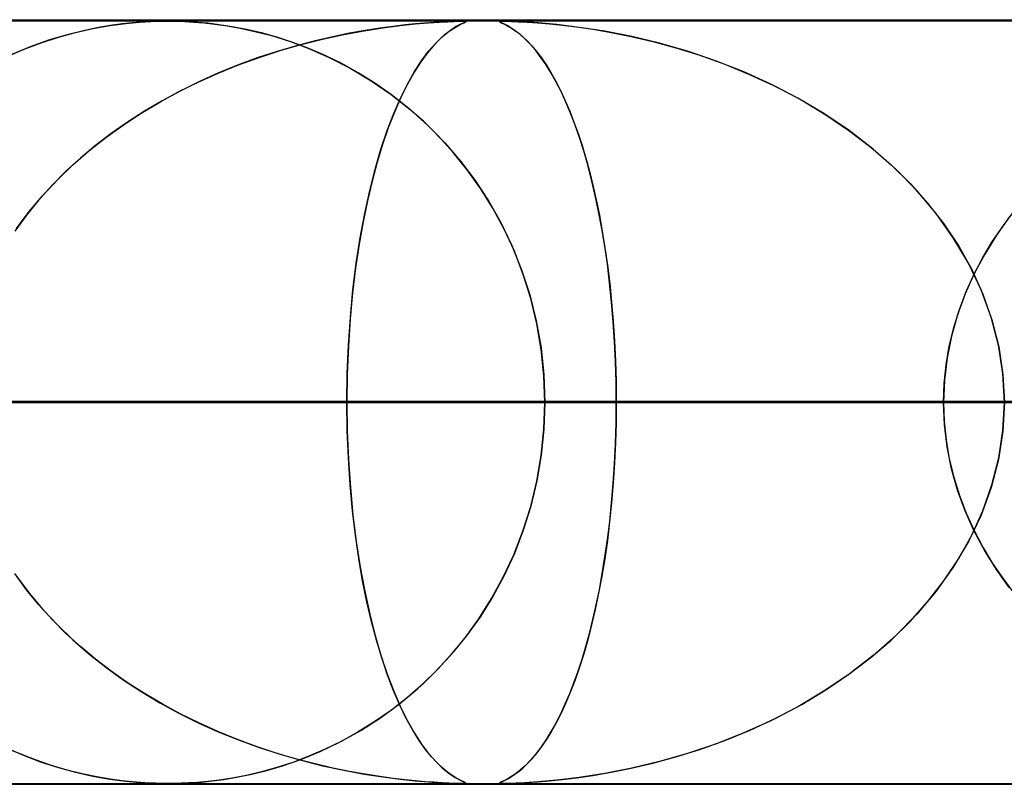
# Model space of a CAD drawing. Header units: millimetres. Extents: x -625 to 625, y -732 to 732.
# Tile 43 of 47: x 226 to 239, y 721 to 732. Entities that reach past the tile are written whole.
import ezdxf

# ---------------------------------------------------------------- set-up
doc = ezdxf.new("R2010")
doc.units = ezdxf.units.MM
doc.layers.add('HIDDEN', color=7, linetype='Continuous')
doc.layers.add('THICK', color=7, linetype='Continuous')

msp = doc.modelspace()

# ---------------------------------------------------------------- linework, layer by layer
at = {"layer": 'HIDDEN'}
for p, q in [((0, 731.49), (255.284, 731.49)), ((0, 731.49), (501.5, 731.49)), ((0, 731.49), (255.284, 731.49)), ((244.666, 731.48), (0, 731.48)), ((226.716, 731.332), (226.942, 731.383)), ((226.995, 731.393), (226.801, 731.352)), ((226.942, 731.383), (227.166, 731.422)), ((227.171, 731.423), (226.995, 731.393)), ((227.166, 731.422), (227.373, 731.449)), ((227.324, 731.444), (227.171, 731.423)), ((227.457, 731.458), (227.324, 731.444)), ((227.373, 731.449), (227.553, 731.466)), ((227.572, 731.468), (227.457, 731.458)), ((227.553, 731.466), (227.701, 731.475)), ((227.674, 731.474), (227.572, 731.468)), ((227.763, 731.477), (227.674, 731.474)), ((227.701, 731.475), (227.82, 731.479)), ((227.845, 731.479), (227.763, 731.477)), ((227.82, 731.479), (227.925, 731.48)), ((227.923, 731.48), (227.845, 731.479)), ((228.007, 731.479), (227.923, 731.48)), ((227.932, 731.48), (228.037, 731.479)), ((228.097, 731.477), (228.007, 731.479)), ((228.037, 731.479), (228.147, 731.475)), ((228.198, 731.472), (228.097, 731.477)), ((228.147, 731.475), (228.264, 731.468)), ((228.314, 731.465), (228.198, 731.472)), ((228.264, 731.468), (228.394, 731.458)), ((228.447, 731.453), (228.314, 731.465)), ((228.394, 731.458), (228.54, 731.442)), ((228.598, 731.434), (228.447, 731.453)), ((228.54, 731.442), (228.7, 731.419)), ((228.767, 731.408), (228.598, 731.434)), ((228.7, 731.419), (228.872, 731.389)), ((228.952, 731.373), (228.767, 731.408)), ((228.872, 731.389), (229.065, 731.347)), ((230.493, 731.356), (230.74, 731.394)), ((230.699, 731.389), (230.508, 731.359)), ((230.873, 731.412), (230.699, 731.389)), ((230.74, 731.394), (230.964, 731.423)), ((231.03, 731.431), (230.873, 731.412)), ((230.964, 731.423), (231.164, 731.444)), ((231.168, 731.445), (231.03, 731.431)), ((231.164, 731.444), (231.336, 731.459)), ((231.291, 731.456), (231.168, 731.445)), ((231.409, 731.464), (231.291, 731.456)), ((231.336, 731.459), (231.476, 731.469)), ((231.515, 731.471), (231.409, 731.464)), ((231.476, 731.469), (231.585, 731.474)), ((231.606, 731.475), (231.515, 731.471)), ((231.585, 731.474), (231.668, 731.478)), ((231.679, 731.478), (231.606, 731.475)), ((231.662, 731.385), (231.606, 731.346)), ((231.608, 731.348), (231.687, 731.4)), ((231.71, 731.414), (231.662, 731.385)), ((231.668, 731.478), (231.73, 731.48)), ((231.734, 731.48), (231.679, 731.478)), ((231.687, 731.4), (231.751, 731.436)), ((231.749, 731.435), (231.71, 731.414)), ((231.73, 731.48), (231.775, 731.48)), ((231.774, 731.48), (231.734, 731.48)), ((231.782, 731.451), (231.749, 731.435)), ((231.751, 731.436), (231.798, 731.458)), ((231.803, 731.48), (231.774, 731.48)), ((231.775, 731.48), (231.777, 731.48)), ((231.777, 731.48), (231.779, 731.48)), ((231.779, 731.48), (231.781, 731.48)), ((231.781, 731.48), (231.783, 731.48)), ((231.808, 731.462), (231.782, 731.451)), ((231.783, 731.48), (231.786, 731.48)), ((231.786, 731.48), (231.788, 731.48)), ((231.793, 731.48), (231.816, 731.479)), ((231.798, 731.458), (231.822, 731.47)), ((231.82, 731.478), (231.803, 731.48)), ((231.824, 731.471), (231.808, 731.462)), ((231.816, 731.479), (231.827, 731.476)), ((231.827, 731.475), (231.82, 731.478)), ((231.822, 731.47), (231.827, 731.475)), ((231.827, 731.476), (231.824, 731.471)), ((232.273, 731.478), (232.266, 731.475)), ((232.266, 731.474), (232.271, 731.478)), ((232.266, 731.475), (232.269, 731.471)), ((232.273, 731.469), (232.266, 731.474)), ((232.269, 731.471), (232.281, 731.464)), ((232.271, 731.478), (232.288, 731.48)), ((232.29, 731.48), (232.273, 731.478)), ((232.292, 731.459), (232.273, 731.469)), ((232.281, 731.464), (232.299, 731.456)), ((232.288, 731.48), (232.318, 731.48)), ((232.318, 731.48), (232.29, 731.48)), ((232.323, 731.444), (232.292, 731.459)), ((232.299, 731.456), (232.322, 731.445)), ((232.359, 731.48), (232.318, 731.48)), ((232.318, 731.48), (232.363, 731.479)), ((232.322, 731.445), (232.351, 731.431)), ((232.365, 731.423), (232.323, 731.444)), ((232.351, 731.431), (232.385, 731.412)), ((232.414, 731.478), (232.359, 731.48)), ((232.363, 731.479), (232.426, 731.478)), ((232.415, 731.394), (232.365, 731.423)), ((232.385, 731.412), (232.424, 731.389)), ((232.487, 731.475), (232.414, 731.478)), ((232.473, 731.356), (232.415, 731.394)), ((232.424, 731.389), (232.469, 731.359)), ((232.426, 731.478), (232.513, 731.474)), ((232.599, 731.47), (232.487, 731.475)), ((232.513, 731.474), (232.627, 731.468)), ((232.772, 731.458), (232.599, 731.47)), ((232.627, 731.468), (232.765, 731.458)), ((232.765, 731.458), (232.92, 731.445)), ((233.016, 731.436), (232.772, 731.458)), ((232.92, 731.445), (233.087, 731.428)), ((233.31, 731.4), (233.016, 731.436)), ((233.087, 731.428), (233.274, 731.405)), ((233.274, 731.405), (233.489, 731.374)), ((233.645, 731.348), (233.31, 731.4)), ((226.265, 731.198), (226.491, 731.271)), ((226.588, 731.299), (226.361, 731.23)), ((226.491, 731.271), (226.716, 731.332)), ((226.801, 731.352), (226.588, 731.299)), ((229.149, 731.327), (228.952, 731.373)), ((229.065, 731.347), (229.281, 731.291)), ((229.352, 731.27), (229.149, 731.327)), ((229.281, 731.291), (229.517, 731.217)), ((229.56, 731.203), (229.352, 731.27)), ((230.084, 731.277), (229.852, 731.223)), ((229.951, 731.246), (230.229, 731.307)), ((230.303, 731.322), (230.084, 731.277)), ((230.229, 731.307), (230.493, 731.356)), ((230.508, 731.359), (230.303, 731.322)), ((231.431, 731.191), (231.521, 731.278)), ((231.542, 731.297), (231.473, 731.234)), ((231.521, 731.278), (231.608, 731.348)), ((231.606, 731.346), (231.542, 731.297)), ((232.469, 731.359), (232.518, 731.322)), ((232.536, 731.307), (232.473, 731.356)), ((232.518, 731.322), (232.571, 731.277)), ((232.604, 731.246), (232.536, 731.307)), ((232.571, 731.277), (232.628, 731.223)), ((233.489, 731.374), (233.729, 731.333)), ((234.001, 731.278), (233.645, 731.348)), ((233.729, 731.333), (233.992, 731.28)), ((233.992, 731.28), (234.275, 731.214)), ((234.363, 731.191), (234.001, 731.278)), ((226.121, 731.145), (225.87, 731.042)), ((226.041, 731.114), (226.265, 731.198)), ((226.361, 731.23), (226.121, 731.145)), ((229.609, 731.159), (229.356, 731.085)), ((229.394, 731.096), (229.671, 731.176)), ((229.517, 731.217), (229.77, 731.123)), ((229.771, 731.123), (229.56, 731.203)), ((229.852, 731.223), (229.609, 731.159)), ((229.671, 731.176), (229.951, 731.246)), ((229.77, 731.123), (230.036, 731.007)), ((229.985, 731.031), (229.771, 731.123)), ((231.398, 731.155), (231.318, 731.06)), ((231.339, 731.086), (231.431, 731.191)), ((231.473, 731.234), (231.398, 731.155)), ((232.673, 731.176), (232.604, 731.246)), ((232.628, 731.223), (232.688, 731.159)), ((232.741, 731.096), (232.673, 731.176)), ((232.688, 731.159), (232.751, 731.085)), ((234.275, 731.214), (234.575, 731.132)), ((234.728, 731.086), (234.363, 731.191)), ((234.575, 731.132), (234.889, 731.034)), ((225.819, 731.018), (226.041, 731.114)), ((229.095, 730.999), (228.834, 730.903)), ((228.85, 730.909), (229.12, 731.007)), ((229.356, 731.085), (229.095, 730.999)), ((229.12, 731.007), (229.394, 731.096)), ((230.201, 730.925), (229.985, 731.031)), ((230.036, 731.007), (230.313, 730.865)), ((231.318, 731.06), (231.235, 730.947)), ((231.246, 730.963), (231.339, 731.086)), ((232.81, 731.007), (232.741, 731.096)), ((232.751, 731.085), (232.816, 730.999)), ((232.877, 730.909), (232.81, 731.007)), ((232.816, 730.999), (232.881, 730.903)), ((235.093, 730.963), (234.728, 731.086)), ((234.889, 731.034), (235.216, 730.917)), ((228.834, 730.903), (228.577, 730.798)), ((228.584, 730.801), (228.85, 730.909)), ((230.418, 730.805), (230.201, 730.925)), ((230.313, 730.865), (230.586, 730.701)), ((231.235, 730.947), (231.149, 730.812)), ((231.154, 730.82), (231.246, 730.963)), ((232.944, 730.801), (232.877, 730.909)), ((232.881, 730.903), (232.945, 730.798)), ((235.457, 730.82), (235.093, 730.963)), ((235.216, 730.917), (235.551, 730.78)), ((228.323, 730.684), (228.584, 730.801)), ((228.577, 730.798), (228.328, 730.686)), ((230.635, 730.669), (230.418, 730.805)), ((231.149, 730.812), (231.06, 730.656)), ((231.061, 730.657), (231.154, 730.82)), ((233.009, 730.684), (232.944, 730.801)), ((232.945, 730.798), (233.008, 730.686)), ((235.818, 730.657), (235.457, 730.82)), ((235.551, 730.78), (235.892, 730.621)), ((228.068, 730.558), (228.323, 730.684)), ((228.328, 730.686), (228.084, 730.566)), ((230.586, 730.701), (230.847, 730.521)), ((230.851, 730.518), (230.635, 730.669)), ((230.971, 730.474), (231.061, 730.657)), ((231.06, 730.656), (230.973, 730.48)), ((233.008, 730.686), (233.069, 730.566)), ((233.073, 730.558), (233.009, 730.684)), ((236.171, 730.474), (235.818, 730.657)), ((235.892, 730.621), (236.224, 730.445)), ((227.818, 730.422), (228.068, 730.558)), ((228.084, 730.566), (227.848, 730.438)), ((230.847, 730.521), (231.095, 730.325)), ((231.063, 730.352), (230.851, 730.518)), ((230.973, 730.48), (230.89, 730.29)), ((233.069, 730.566), (233.128, 730.438)), ((233.136, 730.422), (233.073, 730.558)), ((227.575, 730.276), (227.818, 730.422)), ((227.848, 730.438), (227.618, 730.303)), ((230.882, 730.271), (230.971, 730.474)), ((231.27, 730.171), (231.063, 730.352)), ((233.128, 730.438), (233.186, 730.303)), ((233.197, 730.276), (233.136, 730.422)), ((236.515, 730.271), (236.171, 730.474)), ((236.224, 730.445), (236.541, 730.254)), ((227.339, 730.121), (227.575, 730.276)), ((227.618, 730.303), (227.396, 730.16)), ((230.797, 730.048), (230.882, 730.271)), ((230.89, 730.29), (230.81, 730.085)), ((231.095, 730.325), (231.33, 730.114)), ((233.186, 730.303), (233.242, 730.16)), ((233.256, 730.121), (233.197, 730.276)), ((236.845, 730.048), (236.515, 730.271)), ((236.541, 730.254), (236.842, 730.05)), ((227.111, 729.957), (227.339, 730.121)), ((227.396, 730.16), (227.182, 730.01)), ((231.47, 729.974), (231.27, 730.171)), ((231.33, 730.114), (231.55, 729.889)), ((233.242, 730.16), (233.296, 730.01)), ((233.314, 729.957), (233.256, 730.121)), ((227.182, 730.01), (226.977, 729.853)), ((230.715, 729.805), (230.797, 730.048)), ((230.81, 730.085), (230.735, 729.866)), ((231.662, 729.761), (231.47, 729.974)), ((233.296, 730.01), (233.347, 729.853)), ((236.842, 730.05), (237.127, 729.832)), ((237.159, 729.805), (236.845, 730.048)), ((226.977, 729.853), (226.779, 729.688)), ((226.891, 729.782), (227.111, 729.957)), ((230.735, 729.866), (230.664, 729.634)), ((231.55, 729.889), (231.755, 729.649)), ((233.369, 729.782), (233.314, 729.957)), ((233.347, 729.853), (233.397, 729.688)), ((237.127, 729.832), (237.394, 729.601)), ((226.679, 729.598), (226.891, 729.782)), ((230.639, 729.543), (230.715, 729.805)), ((231.845, 729.534), (231.662, 729.761)), ((233.422, 729.598), (233.369, 729.782)), ((237.456, 729.543), (237.159, 729.805)), ((226.478, 729.404), (226.679, 729.598)), ((226.779, 729.688), (226.59, 729.515)), ((230.664, 729.634), (230.598, 729.388)), ((231.755, 729.649), (231.946, 729.396)), ((233.397, 729.688), (233.444, 729.515)), ((233.473, 729.404), (233.422, 729.598)), ((237.394, 729.601), (237.643, 729.357)), ((226.59, 729.515), (226.409, 729.333)), ((230.567, 729.262), (230.639, 729.543)), ((232.018, 729.291), (231.845, 729.534)), ((233.444, 729.515), (233.49, 729.333)), ((237.731, 729.262), (237.456, 729.543)), ((226.409, 729.333), (226.236, 729.142)), ((226.287, 729.2), (226.478, 729.404)), ((230.598, 729.388), (230.537, 729.128)), ((231.946, 729.396), (232.122, 729.128)), ((233.52, 729.2), (233.473, 729.404)), ((233.49, 729.333), (233.533, 729.142)), ((237.643, 729.357), (237.873, 729.099)), ((226.109, 728.988), (226.287, 729.2)), ((230.502, 728.963), (230.567, 729.262)), ((232.179, 729.032), (232.018, 729.291)), ((233.565, 728.988), (233.52, 729.2)), ((237.983, 728.963), (237.731, 729.262)), ((226.236, 729.142), (226.073, 728.942)), ((230.537, 729.128), (230.48, 728.853)), ((232.122, 729.128), (232.283, 728.843)), ((233.533, 729.142), (233.574, 728.942)), ((237.873, 729.099), (238.086, 728.826)), ((226.073, 728.942), (225.919, 728.732)), ((225.943, 728.766), (226.109, 728.988)), ((230.443, 728.646), (230.502, 728.963)), ((232.327, 728.758), (232.179, 729.032)), ((233.607, 728.766), (233.565, 728.988)), ((233.574, 728.942), (233.613, 728.732)), ((238.209, 728.646), (237.983, 728.963)), ((238.864, 728.806), (239.015, 729.005)), ((230.48, 728.853), (230.429, 728.561)), ((232.283, 728.843), (232.428, 728.543)), ((238.086, 728.826), (238.279, 728.536)), ((238.724, 728.6), (238.864, 728.806)), ((238.942, 728.913), (238.774, 728.678)), ((232.461, 728.469), (232.327, 728.758)), ((233.645, 728.537), (233.607, 728.766)), ((233.613, 728.732), (233.648, 728.513)), ((238.774, 728.678), (238.621, 728.432)), ((230.429, 728.561), (230.383, 728.252)), ((230.392, 728.313), (230.443, 728.646)), ((232.428, 728.543), (232.556, 728.226)), ((238.406, 728.313), (238.209, 728.646)), ((238.595, 728.387), (238.724, 728.6)), ((232.578, 728.165), (232.461, 728.469)), ((233.679, 728.299), (233.645, 728.537)), ((233.648, 728.513), (233.681, 728.285)), ((238.279, 728.536), (238.45, 728.23)), ((238.621, 728.432), (238.484, 728.176)), ((230.348, 727.965), (230.392, 728.313)), ((233.709, 728.054), (233.679, 728.299)), ((233.681, 728.285), (233.71, 728.048)), ((238.573, 727.965), (238.406, 728.313)), ((238.48, 728.167), (238.595, 728.387)), ((230.383, 728.252), (230.344, 727.926)), ((232.556, 728.226), (232.663, 727.897)), ((232.677, 727.848), (232.578, 728.165)), ((238.484, 728.176), (238.364, 727.911)), ((238.377, 727.941), (238.48, 728.167)), ((238.45, 728.23), (238.596, 727.908)), ((233.735, 727.803), (233.709, 728.054)), ((233.71, 728.048), (233.735, 727.804)), ((230.344, 727.926), (230.312, 727.584)), ((230.314, 727.605), (230.348, 727.965)), ((238.364, 727.911), (238.265, 727.638)), ((238.288, 727.708), (238.377, 727.941)), ((238.704, 727.605), (238.573, 727.965)), ((238.596, 727.908), (238.715, 727.57)), ((232.663, 727.897), (232.748, 727.556)), ((232.756, 727.519), (232.677, 727.848)), ((233.735, 727.804), (233.757, 727.552)), ((233.757, 727.545), (233.735, 727.803)), ((238.214, 727.469), (238.288, 727.708)), ((230.289, 727.238), (230.314, 727.605)), ((230.312, 727.584), (230.289, 727.228)), ((232.748, 727.556), (232.811, 727.206)), ((232.814, 727.183), (232.756, 727.519)), ((233.757, 727.552), (233.774, 727.295)), ((233.774, 727.283), (233.757, 727.545)), ((238.265, 727.638), (238.186, 727.359)), ((238.8, 727.238), (238.704, 727.605)), ((238.715, 727.57), (238.804, 727.218)), ((238.156, 727.227), (238.214, 727.469)), ((233.774, 727.295), (233.786, 727.031)), ((233.786, 727.02), (233.774, 727.283)), ((238.186, 727.359), (238.128, 727.074)), ((230.274, 726.866), (230.289, 727.238)), ((230.289, 727.228), (230.274, 726.861)), ((232.811, 727.206), (232.849, 726.85)), ((232.849, 726.839), (232.814, 727.183)), ((238.114, 726.983), (238.156, 727.227)), ((238.857, 726.866), (238.8, 727.238)), ((238.804, 727.218), (238.858, 726.856)), ((233.786, 727.031), (233.793, 726.762)), ((233.794, 726.755), (233.786, 727.02)), ((238.128, 727.074), (238.093, 726.783)), ((238.089, 726.737), (238.114, 726.983)), ((230.269, 726.49), (230.274, 726.866)), ((230.274, 726.861), (230.269, 726.49)), ((232.849, 726.85), (232.861, 726.49)), ((232.861, 726.49), (232.849, 726.839)), ((233.793, 726.762), (233.796, 726.49)), ((233.796, 726.49), (233.794, 726.755)), ((238.093, 726.783), (238.081, 726.49)), ((238.877, 726.49), (238.857, 726.866)), ((238.858, 726.856), (238.877, 726.49)), ((238.081, 726.49), (238.089, 726.737)), ((0, 726.49), (230.269, 726.49)), ((230.269, 726.49), (0, 726.49)), ((0, 726.49), (243.161, 726.49)), ((238.081, 726.49), (0, 726.49)), ((243.161, 726.49), (0, 726.49)), ((0, 726.49), (238.081, 726.49)), ((122.84, 726.49), (232.861, 726.49)), ((232.861, 726.49), (122.84, 726.49)), ((248.21, 726.49), (130.653, 726.49)), ((130.653, 726.49), (248.21, 726.49)), ((135.734, 726.49), (258.192, 726.49)), ((258.192, 726.49), (135.734, 726.49)), ((273.539, 726.49), (143.547, 726.49)), ((143.547, 726.49), (273.539, 726.49)), ((148.628, 726.49), (283.521, 726.49)), ((283.521, 726.49), (148.628, 726.49)), ((298.868, 726.49), (156.44, 726.49)), ((156.44, 726.49), (298.868, 726.49)), ((161.521, 726.49), (308.85, 726.49)), ((308.85, 726.49), (161.521, 726.49)), ((324.196, 726.49), (169.333, 726.49)), ((169.333, 726.49), (324.196, 726.49)), ((174.414, 726.49), (334.178, 726.49)), ((334.178, 726.49), (174.414, 726.49)), ((349.524, 726.49), (182.226, 726.49)), ((182.226, 726.49), (349.524, 726.49)), ((187.307, 726.49), (359.505, 726.49)), ((359.505, 726.49), (187.307, 726.49)), ((374.852, 726.49), (195.119, 726.49)), ((195.119, 726.49), (374.852, 726.49)), ((200.199, 726.49), (384.833, 726.49)), ((384.833, 726.49), (200.199, 726.49)), ((400.179, 726.49), (208.011, 726.49)), ((208.011, 726.49), (400.179, 726.49)), ((213.092, 726.49), (410.16, 726.49)), ((410.16, 726.49), (213.092, 726.49)), ((425.506, 726.49), (220.904, 726.49)), ((220.904, 726.49), (425.506, 726.49)), ((225.984, 726.49), (435.486, 726.49)), ((435.486, 726.49), (225.984, 726.49)), ((225.984, 726.49), (233.796, 726.49)), ((233.796, 726.49), (225.984, 726.49)), ((230.269, 726.49), (230.274, 726.114)), ((230.274, 726.124), (230.269, 726.49)), ((238.081, 726.49), (230.269, 726.49)), ((230.269, 726.49), (238.081, 726.49)), ((232.861, 726.49), (232.849, 726.141)), ((232.849, 726.141), (232.861, 726.49)), ((232.861, 726.49), (248.21, 726.49)), ((248.21, 726.49), (232.861, 726.49)), ((233.793, 726.218), (233.796, 726.49)), ((233.796, 726.49), (233.794, 726.225)), ((450.832, 726.49), (233.796, 726.49)), ((233.796, 726.49), (450.832, 726.49)), ((238.093, 726.197), (238.081, 726.49)), ((238.081, 726.49), (238.089, 726.243)), ((238.877, 726.49), (238.857, 726.114)), ((238.858, 726.124), (238.877, 726.49)), ((233.794, 726.225), (233.786, 725.96)), ((238.089, 726.243), (238.114, 725.997)), ((230.288, 725.762), (230.274, 726.124)), ((230.274, 726.114), (230.289, 725.742)), ((232.849, 726.141), (232.814, 725.797)), ((232.814, 725.796), (232.849, 726.141)), ((233.786, 725.949), (233.793, 726.218)), ((238.128, 725.906), (238.093, 726.197)), ((238.857, 726.114), (238.8, 725.742)), ((238.804, 725.762), (238.858, 726.124)), ((238.114, 725.997), (238.156, 725.753)), ((233.786, 725.96), (233.774, 725.697)), ((233.774, 725.685), (233.786, 725.949)), ((238.186, 725.621), (238.128, 725.906)), ((230.311, 725.41), (230.288, 725.762)), ((230.289, 725.742), (230.314, 725.375)), ((232.755, 725.457), (232.814, 725.796)), ((232.814, 725.797), (232.756, 725.461)), ((238.156, 725.753), (238.214, 725.511)), ((238.8, 725.742), (238.704, 725.375)), ((238.715, 725.41), (238.804, 725.762)), ((233.774, 725.697), (233.757, 725.435)), ((233.757, 725.428), (233.774, 725.685)), ((238.265, 725.342), (238.186, 725.621)), ((232.675, 725.125), (232.755, 725.457)), ((232.756, 725.461), (232.677, 725.132)), ((238.214, 725.511), (238.288, 725.272)), ((230.342, 725.072), (230.311, 725.41)), ((230.314, 725.375), (230.348, 725.015)), ((233.757, 725.435), (233.735, 725.177)), ((233.735, 725.176), (233.757, 725.428)), ((238.364, 725.069), (238.265, 725.342)), ((238.704, 725.375), (238.573, 725.015)), ((238.596, 725.072), (238.715, 725.41)), ((238.288, 725.272), (238.377, 725.039)), ((230.38, 724.75), (230.342, 725.072)), ((232.574, 724.804), (232.675, 725.125)), ((232.677, 725.132), (232.578, 724.815)), ((233.735, 725.177), (233.709, 724.926)), ((233.71, 724.932), (233.735, 725.176)), ((238.484, 724.804), (238.364, 725.069)), ((238.45, 724.75), (238.596, 725.072)), ((230.348, 725.015), (230.392, 724.667)), ((238.377, 725.039), (238.48, 724.813)), ((238.573, 725.015), (238.406, 724.667)), ((232.454, 724.495), (232.574, 724.804)), ((232.578, 724.815), (232.461, 724.511)), ((233.709, 724.926), (233.679, 724.681)), ((233.681, 724.695), (233.71, 724.932)), ((238.48, 724.813), (238.595, 724.593)), ((238.621, 724.548), (238.484, 724.804)), ((230.425, 724.444), (230.38, 724.75)), ((233.679, 724.681), (233.645, 724.443)), ((233.648, 724.467), (233.681, 724.695)), ((238.279, 724.444), (238.45, 724.75)), ((230.392, 724.667), (230.443, 724.334)), ((238.406, 724.667), (238.209, 724.334)), ((238.595, 724.593), (238.724, 724.38)), ((238.774, 724.302), (238.621, 724.548)), ((230.475, 724.154), (230.425, 724.444)), ((232.316, 724.201), (232.454, 724.495)), ((232.461, 724.511), (232.327, 724.222)), ((233.645, 724.443), (233.607, 724.214)), ((233.613, 724.248), (233.648, 724.467)), ((238.086, 724.154), (238.279, 724.444)), ((230.443, 724.334), (230.502, 724.017)), ((238.209, 724.334), (237.983, 724.017)), ((238.724, 724.38), (238.864, 724.174)), ((238.942, 724.067), (238.774, 724.302)), ((226.073, 724.038), (225.919, 724.248)), ((225.943, 724.214), (226.109, 723.992)), ((232.164, 723.922), (232.316, 724.201)), ((232.327, 724.222), (232.179, 723.948)), ((233.607, 724.214), (233.565, 723.992)), ((233.574, 724.038), (233.613, 724.248)), ((238.864, 724.174), (239.015, 723.975)), ((226.236, 723.838), (226.073, 724.038)), ((230.53, 723.881), (230.475, 724.154)), ((233.533, 723.838), (233.574, 724.038)), ((237.873, 723.881), (238.086, 724.154)), ((226.109, 723.992), (226.287, 723.78)), ((230.502, 724.017), (230.567, 723.718)), ((231.997, 723.657), (232.164, 723.922)), ((232.179, 723.948), (232.018, 723.689)), ((233.565, 723.992), (233.52, 723.78)), ((237.983, 724.017), (237.731, 723.718)), ((226.409, 723.647), (226.236, 723.838)), ((226.287, 723.78), (226.478, 723.576)), ((230.59, 723.623), (230.53, 723.881)), ((233.52, 723.78), (233.473, 723.576)), ((233.49, 723.647), (233.533, 723.838)), ((237.643, 723.623), (237.873, 723.881)), ((226.59, 723.465), (226.409, 723.647)), ((230.567, 723.718), (230.639, 723.437)), ((231.816, 723.408), (231.997, 723.657)), ((232.018, 723.689), (231.845, 723.446)), ((233.444, 723.465), (233.49, 723.647)), ((237.731, 723.718), (237.456, 723.437)), ((226.478, 723.576), (226.679, 723.382)), ((230.655, 723.379), (230.59, 723.623)), ((233.473, 723.576), (233.422, 723.382)), ((237.394, 723.379), (237.643, 723.623)), ((226.779, 723.292), (226.59, 723.465)), ((230.639, 723.437), (230.715, 723.175)), ((231.622, 723.172), (231.816, 723.408)), ((231.845, 723.446), (231.662, 723.219)), ((233.397, 723.292), (233.444, 723.465)), ((237.456, 723.437), (237.159, 723.175)), ((226.679, 723.382), (226.891, 723.198)), ((226.977, 723.127), (226.779, 723.292)), ((230.724, 723.148), (230.655, 723.379)), ((233.347, 723.127), (233.397, 723.292)), ((233.422, 723.382), (233.369, 723.198)), ((237.127, 723.148), (237.394, 723.379)), ((226.891, 723.198), (227.111, 723.023)), ((230.715, 723.175), (230.797, 722.932)), ((230.798, 722.93), (230.724, 723.148)), ((231.413, 722.948), (231.622, 723.172)), ((231.662, 723.219), (231.47, 723.006)), ((233.369, 723.198), (233.314, 723.023)), ((236.842, 722.93), (237.127, 723.148)), ((237.159, 723.175), (236.845, 722.932)), ((227.182, 722.97), (226.977, 723.127)), ((227.111, 723.023), (227.339, 722.859)), ((231.47, 723.006), (231.27, 722.809)), ((233.314, 723.023), (233.256, 722.859)), ((233.296, 722.97), (233.347, 723.127)), ((227.396, 722.82), (227.182, 722.97)), ((230.797, 722.932), (230.882, 722.709)), ((230.875, 722.726), (230.798, 722.93)), ((231.192, 722.739), (231.413, 722.948)), ((233.242, 722.82), (233.296, 722.97)), ((236.845, 722.932), (236.515, 722.709)), ((236.541, 722.726), (236.842, 722.93)), ((227.339, 722.859), (227.575, 722.704)), ((227.618, 722.677), (227.396, 722.82)), ((231.27, 722.809), (231.063, 722.628)), ((233.186, 722.677), (233.242, 722.82)), ((233.256, 722.859), (233.197, 722.704)), ((227.575, 722.704), (227.818, 722.558)), ((227.848, 722.542), (227.618, 722.677)), ((231.063, 722.628), (230.851, 722.462)), ((230.957, 722.535), (230.875, 722.726)), ((230.882, 722.709), (230.971, 722.506)), ((230.957, 722.543), (231.192, 722.739)), ((233.128, 722.542), (233.186, 722.677)), ((233.197, 722.704), (233.136, 722.558)), ((236.515, 722.709), (236.171, 722.506)), ((236.224, 722.535), (236.541, 722.726)), ((227.818, 722.558), (228.068, 722.422)), ((228.084, 722.414), (227.848, 722.542)), ((230.71, 722.361), (230.957, 722.543)), ((231.042, 722.359), (230.957, 722.535)), ((230.971, 722.506), (231.061, 722.323)), ((233.069, 722.414), (233.128, 722.542)), ((233.136, 722.558), (233.073, 722.422)), ((236.171, 722.506), (235.818, 722.323)), ((235.892, 722.359), (236.224, 722.535)), ((228.068, 722.422), (228.323, 722.296)), ((228.328, 722.294), (228.084, 722.414)), ((230.45, 722.195), (230.71, 722.361)), ((230.851, 722.462), (230.635, 722.311)), ((231.13, 722.2), (231.042, 722.359)), ((233.008, 722.294), (233.069, 722.414)), ((233.073, 722.422), (233.009, 722.296)), ((235.551, 722.2), (235.892, 722.359)), ((228.323, 722.296), (228.584, 722.179)), ((228.577, 722.182), (228.328, 722.294)), ((230.635, 722.311), (230.418, 722.175)), ((231.061, 722.323), (231.154, 722.16)), ((233.009, 722.296), (232.944, 722.179)), ((232.945, 722.182), (233.008, 722.294)), ((235.818, 722.323), (235.457, 722.16)), ((228.834, 722.077), (228.577, 722.182)), ((228.584, 722.179), (228.85, 722.071)), ((230.182, 722.045), (230.45, 722.195)), ((230.418, 722.175), (230.201, 722.055)), ((231.215, 722.063), (231.13, 722.2)), ((231.154, 722.16), (231.246, 722.017)), ((232.944, 722.179), (232.877, 722.071)), ((232.881, 722.077), (232.945, 722.182)), ((235.457, 722.16), (235.093, 722.017)), ((235.216, 722.063), (235.551, 722.2)), ((229.095, 721.981), (228.834, 722.077)), ((228.85, 722.071), (229.12, 721.973)), ((229.356, 721.895), (229.095, 721.981)), ((229.12, 721.973), (229.394, 721.884)), ((229.918, 721.919), (230.182, 722.045)), ((230.201, 722.055), (229.985, 721.949)), ((231.298, 721.946), (231.215, 722.063)), ((231.246, 722.017), (231.339, 721.894)), ((232.81, 721.973), (232.741, 721.884)), ((232.751, 721.895), (232.816, 721.981)), ((232.877, 722.071), (232.81, 721.973)), ((232.816, 721.981), (232.881, 722.077)), ((235.093, 722.017), (234.728, 721.894)), ((234.889, 721.946), (235.216, 722.063)), ((225.819, 721.962), (226.041, 721.866)), ((226.121, 721.835), (225.87, 721.938)), ((226.041, 721.866), (226.265, 721.782)), ((229.609, 721.821), (229.356, 721.895)), ((229.394, 721.884), (229.671, 721.804)), ((229.771, 721.857), (229.56, 721.777)), ((229.665, 721.816), (229.918, 721.919)), ((229.985, 721.949), (229.771, 721.857)), ((231.378, 721.848), (231.298, 721.946)), ((231.339, 721.894), (231.431, 721.789)), ((231.453, 721.766), (231.378, 721.848)), ((232.741, 721.884), (232.673, 721.804)), ((232.688, 721.821), (232.751, 721.895)), ((234.275, 721.766), (234.575, 721.848)), ((234.728, 721.894), (234.363, 721.789)), ((234.575, 721.848), (234.889, 721.946)), ((226.361, 721.75), (226.121, 721.835)), ((226.265, 721.782), (226.491, 721.709)), ((226.588, 721.681), (226.361, 721.75)), ((229.352, 721.71), (229.149, 721.653)), ((229.204, 721.668), (229.426, 721.733)), ((229.56, 721.777), (229.352, 721.71)), ((229.426, 721.733), (229.665, 721.816)), ((229.852, 721.757), (229.609, 721.821)), ((229.671, 721.804), (229.951, 721.734)), ((230.084, 721.703), (229.852, 721.757)), ((229.951, 721.734), (230.229, 721.673)), ((231.431, 721.789), (231.521, 721.702)), ((231.523, 721.7), (231.453, 721.766)), ((232.604, 721.734), (232.536, 721.673)), ((232.571, 721.703), (232.628, 721.757)), ((232.673, 721.804), (232.604, 721.734)), ((232.628, 721.757), (232.688, 721.821)), ((233.992, 721.7), (234.275, 721.766)), ((234.363, 721.789), (234.001, 721.702)), ((226.491, 721.709), (226.716, 721.648)), ((226.801, 721.628), (226.588, 721.681)), ((226.716, 721.648), (226.942, 721.597)), ((226.995, 721.587), (226.801, 721.628)), ((226.942, 721.597), (227.166, 721.558)), ((227.171, 721.557), (226.995, 721.587)), ((228.658, 721.554), (228.822, 721.582)), ((228.952, 721.607), (228.767, 721.572)), ((228.822, 721.582), (229.001, 721.618)), ((229.149, 721.653), (228.952, 721.607)), ((229.001, 721.618), (229.204, 721.668)), ((230.303, 721.658), (230.084, 721.703)), ((230.229, 721.673), (230.493, 721.624)), ((230.508, 721.621), (230.303, 721.658)), ((230.493, 721.624), (230.74, 721.586)), ((230.699, 721.591), (230.508, 721.621)), ((230.873, 721.568), (230.699, 721.591)), ((230.74, 721.586), (230.964, 721.557)), ((231.521, 721.702), (231.608, 721.632)), ((231.587, 721.647), (231.523, 721.7)), ((231.645, 721.606), (231.587, 721.647)), ((231.608, 721.632), (231.687, 721.58)), ((231.695, 721.575), (231.645, 721.606)), ((232.415, 721.586), (232.365, 721.557)), ((232.385, 721.568), (232.424, 721.591)), ((232.473, 721.624), (232.415, 721.586)), ((232.424, 721.591), (232.469, 721.621)), ((232.469, 721.621), (232.518, 721.658)), ((232.536, 721.673), (232.473, 721.624)), ((232.518, 721.658), (232.571, 721.703)), ((233.274, 721.575), (233.489, 721.606)), ((233.645, 721.632), (233.31, 721.58)), ((233.489, 721.606), (233.729, 721.647)), ((234.001, 721.702), (233.645, 721.632)), ((233.729, 721.647), (233.992, 721.7)), ((0, 721.5), (244.666, 721.5)), ((0, 721.49), (255.284, 721.49)), ((0, 721.49), (501.5, 721.49)), ((0, 721.49), (255.284, 721.49)), ((116.295, 721.5), (227.925, 721.5)), ((129.186, 721.5), (253.25, 721.5)), ((142.078, 721.5), (278.575, 721.5)), ((154.97, 721.5), (303.9, 721.5)), ((167.861, 721.5), (329.225, 721.5)), ((180.753, 721.5), (354.55, 721.5)), ((193.644, 721.5), (379.875, 721.5)), ((206.536, 721.5), (405.2, 721.5)), ((219.427, 721.5), (430.525, 721.5)), ((227.166, 721.558), (227.373, 721.531)), ((227.324, 721.536), (227.171, 721.557)), ((227.457, 721.522), (227.324, 721.536)), ((227.373, 721.531), (227.553, 721.514)), ((227.572, 721.512), (227.457, 721.522)), ((227.553, 721.514), (227.701, 721.505)), ((227.674, 721.506), (227.572, 721.512)), ((227.763, 721.503), (227.674, 721.506)), ((227.701, 721.505), (227.82, 721.501)), ((227.845, 721.501), (227.763, 721.503)), ((227.82, 721.501), (227.925, 721.5)), ((227.923, 721.5), (227.845, 721.501)), ((228.007, 721.501), (227.923, 721.5)), ((227.925, 721.5), (228.027, 721.501)), ((228.097, 721.503), (228.007, 721.501)), ((228.027, 721.501), (228.133, 721.504)), ((228.198, 721.508), (228.097, 721.503)), ((228.133, 721.504), (228.245, 721.51)), ((228.314, 721.515), (228.198, 721.508)), ((228.245, 721.51), (228.368, 721.52)), ((228.447, 721.527), (228.314, 721.515)), ((228.368, 721.52), (228.506, 721.534)), ((228.598, 721.546), (228.447, 721.527)), ((228.506, 721.534), (228.658, 721.554)), ((228.767, 721.572), (228.598, 721.546)), ((231.03, 721.549), (230.873, 721.568)), ((230.964, 721.557), (231.164, 721.536)), ((231.168, 721.535), (231.03, 721.549)), ((231.164, 721.536), (231.336, 721.521)), ((231.291, 721.524), (231.168, 721.535)), ((231.409, 721.516), (231.291, 721.524)), ((231.336, 721.521), (231.476, 721.511)), ((231.515, 721.509), (231.409, 721.516)), ((231.476, 721.511), (231.585, 721.506)), ((231.606, 721.505), (231.515, 721.509)), ((231.585, 721.506), (231.668, 721.502)), ((231.679, 721.502), (231.606, 721.505)), ((231.668, 721.502), (231.73, 721.5)), ((231.734, 721.5), (231.679, 721.502)), ((231.687, 721.58), (231.751, 721.544)), ((231.736, 721.552), (231.695, 721.575)), ((231.73, 721.5), (231.775, 721.5)), ((231.774, 721.5), (231.734, 721.5)), ((231.771, 721.535), (231.736, 721.552)), ((231.751, 721.544), (231.798, 721.522)), ((231.8, 721.522), (231.771, 721.535)), ((231.803, 721.5), (231.774, 721.5)), ((231.775, 721.5), (231.805, 721.501)), ((231.798, 721.522), (231.822, 721.51)), ((231.819, 721.512), (231.8, 721.522)), ((231.82, 721.502), (231.803, 721.5)), ((231.805, 721.501), (231.822, 721.502)), ((231.827, 721.506), (231.819, 721.512)), ((231.827, 721.505), (231.82, 721.502)), ((231.822, 721.51), (231.827, 721.505)), ((231.822, 721.502), (231.827, 721.506)), ((232.273, 721.511), (232.266, 721.506)), ((232.266, 721.505), (232.269, 721.509)), ((232.266, 721.506), (232.271, 721.502)), ((232.273, 721.502), (232.266, 721.505)), ((232.269, 721.509), (232.281, 721.516)), ((232.271, 721.502), (232.288, 721.5)), ((232.292, 721.521), (232.273, 721.511)), ((232.29, 721.5), (232.273, 721.502)), ((232.281, 721.516), (232.299, 721.524)), ((232.288, 721.5), (232.318, 721.5)), ((232.318, 721.5), (232.29, 721.5)), ((232.323, 721.536), (232.292, 721.521)), ((232.299, 721.524), (232.322, 721.535)), ((232.318, 721.5), (232.363, 721.501)), ((232.359, 721.5), (232.318, 721.5)), ((232.319, 721.5), (455.85, 721.5)), ((232.322, 721.535), (232.351, 721.549)), ((232.365, 721.557), (232.323, 721.536)), ((232.351, 721.549), (232.385, 721.568)), ((232.414, 721.502), (232.359, 721.5)), ((232.363, 721.501), (232.426, 721.502)), ((232.487, 721.505), (232.414, 721.502)), ((232.426, 721.502), (232.513, 721.506)), ((232.599, 721.51), (232.487, 721.505)), ((232.513, 721.506), (232.627, 721.512)), ((232.772, 721.522), (232.599, 721.51)), ((232.627, 721.512), (232.765, 721.522)), ((232.765, 721.522), (232.92, 721.535)), ((233.016, 721.544), (232.772, 721.522)), ((232.92, 721.535), (233.087, 721.552)), ((233.31, 721.58), (233.016, 721.544)), ((233.087, 721.552), (233.274, 721.575))]:
    msp.add_line(p, q, dxfattribs=at)
at = {"layer": 'THICK'}
for p, q in [((0, 731.5), (556.5, 731.5)), ((556.5, 726.5), (0, 726.5))]:
    msp.add_line(p, q, dxfattribs=at)

doc.saveas('drawing.dxf')
